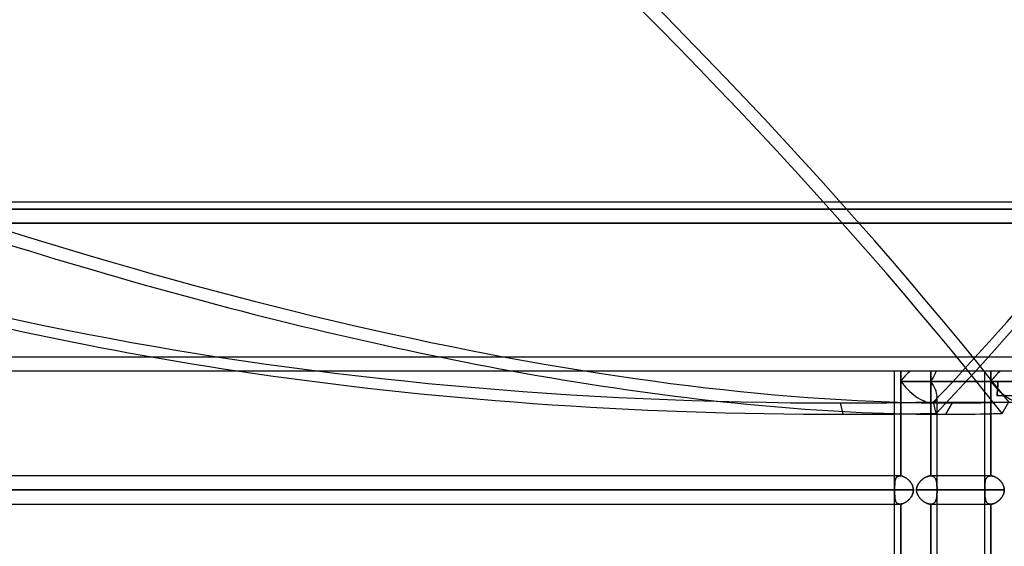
# Model space of a CAD drawing. Header units: millimetres. Extents: x -270 to 270, y -120 to 100.
# Tile 71 of 74: x 90 to 160, y -13 to 25. Entities that reach past the tile are written whole.
import ezdxf

# ---------------------------------------------------------------- set-up
doc = ezdxf.new("R2010")
doc.units = ezdxf.units.MM
doc.layers.add('MAIN-1', color=7, linetype='Continuous')
doc.layers.add('MAIN-2', color=7, linetype='Continuous')

msp = doc.modelspace()

# ---------------------------------------------------------------- linework, layer by layer
at = {"layer": 'MAIN-1'}
for p, q in [((250, 12), (-250, 12)), ((-250, 0), (250, 0)), ((152.013, -7.481), (152.013, 0)), ((152.456, 0), (152.456, -0.756)), ((152.456, -0.756), (152.456, -7.485)), ((152.456, -0.756), (160.292, -0.756)), ((161.361, -2.267), (154.593, -2.267)), ((155.036, -28.489), (155.036, -2.267)), ((158.425, -7.481), (158.425, -2.267)), ((158.867, -2.267), (158.867, -7.481)), ((152.399, -7.481), (-152.399, -7.481)), ((152.408, -7.481), (152.398, -7.481)), ((152.417, -7.482), (152.408, -7.481)), ((152.427, -7.482), (152.417, -7.482)), ((152.436, -7.483), (152.427, -7.482)), ((152.446, -7.484), (152.436, -7.483)), ((152.456, -7.485), (152.446, -7.484)), ((152.497, -7.491), (152.456, -7.485)), ((152.54, -7.501), (152.497, -7.491)), ((152.583, -7.513), (152.54, -7.501)), ((152.627, -7.529), (152.583, -7.513)), ((152.672, -7.548), (152.627, -7.529)), ((152.717, -7.57), (152.672, -7.548)), ((152.762, -7.594), (152.717, -7.57)), ((152.806, -7.622), (152.762, -7.594)), ((152.851, -7.651), (152.806, -7.622)), ((152.894, -7.684), (152.851, -7.651)), ((152.937, -7.718), (152.894, -7.684)), ((158.853, -7.481), (155.036, -7.481)), ((158.855, -7.481), (158.853, -7.481)), ((158.858, -7.481), (158.855, -7.481)), ((158.86, -7.481), (158.858, -7.481)), ((158.863, -7.481), (158.86, -7.481)), ((158.865, -7.481), (158.863, -7.481)), ((158.867, -7.481), (158.865, -7.481)), ((158.905, -7.484), (158.867, -7.481)), ((158.944, -7.489), (158.905, -7.484)), ((158.983, -7.497), (158.944, -7.489)), ((159.024, -7.507), (158.983, -7.497)), ((159.065, -7.52), (159.024, -7.507)), ((159.106, -7.536), (159.065, -7.52)), ((159.147, -7.554), (159.106, -7.536)), ((159.189, -7.574), (159.147, -7.554)), ((159.231, -7.597), (159.189, -7.574)), ((159.272, -7.621), (159.231, -7.597)), ((159.313, -7.648), (159.272, -7.621)), ((159.354, -7.677), (159.313, -7.648)), ((159.393, -7.707), (159.354, -7.677)), ((159.432, -7.74), (159.393, -7.707)), ((152.979, -7.755), (152.937, -7.718)), ((153.02, -7.793), (152.979, -7.755)), ((153.059, -7.834), (153.02, -7.793)), ((153.097, -7.876), (153.059, -7.834)), ((153.133, -7.92), (153.097, -7.876)), ((153.166, -7.966), (153.133, -7.92)), ((153.198, -8.013), (153.166, -7.966)), ((153.226, -8.061), (153.198, -8.013)), ((153.253, -8.111), (153.226, -8.061)), ((153.276, -8.162), (153.253, -8.111)), ((153.296, -8.214), (153.276, -8.162)), ((153.313, -8.267), (153.296, -8.214)), ((153.327, -8.322), (153.313, -8.267)), ((153.337, -8.377), (153.327, -8.322)), ((153.343, -8.433), (153.337, -8.377)), ((159.47, -7.774), (159.432, -7.74)), ((159.507, -7.81), (159.47, -7.774)), ((159.543, -7.847), (159.507, -7.81)), ((159.577, -7.886), (159.543, -7.847)), ((159.609, -7.926), (159.577, -7.886)), ((159.639, -7.968), (159.609, -7.926)), ((159.668, -8.01), (159.639, -7.968)), ((159.695, -8.054), (159.668, -8.01)), ((159.719, -8.099), (159.695, -8.054)), ((159.741, -8.144), (159.719, -8.099)), ((159.761, -8.191), (159.741, -8.144)), ((159.778, -8.239), (159.761, -8.191)), ((159.792, -8.288), (159.778, -8.239)), ((159.803, -8.337), (159.792, -8.288)), ((159.811, -8.387), (159.803, -8.337)), ((159.816, -8.438), (159.811, -8.387)), ((-153.345, -8.489), (153.345, -8.489)), ((153.055, -9.149), (153.092, -9.107)), ((153.092, -9.107), (153.128, -9.063)), ((153.128, -9.063), (153.162, -9.018)), ((153.162, -9.018), (153.194, -8.971)), ((153.194, -8.971), (153.223, -8.922)), ((153.223, -8.922), (153.25, -8.871)), ((153.25, -8.871), (153.274, -8.82)), ((153.274, -8.82), (153.295, -8.767)), ((153.295, -8.767), (153.313, -8.713)), ((153.313, -8.713), (153.326, -8.658)), ((153.326, -8.658), (153.336, -8.602)), ((153.336, -8.602), (153.343, -8.546)), ((153.345, -8.489), (153.343, -8.433)), ((153.343, -8.546), (153.345, -8.489)), ((155.036, -8.489), (159.818, -8.489)), ((159.538, -9.135), (159.572, -9.097)), ((159.572, -9.097), (159.604, -9.057)), ((159.604, -9.057), (159.635, -9.016)), ((159.635, -9.016), (159.664, -8.973)), ((159.664, -8.973), (159.691, -8.929)), ((159.691, -8.929), (159.716, -8.884)), ((159.716, -8.884), (159.739, -8.838)), ((159.739, -8.838), (159.759, -8.79)), ((159.759, -8.79), (159.777, -8.741)), ((159.777, -8.741), (159.791, -8.692)), ((159.791, -8.692), (159.803, -8.642)), ((159.803, -8.642), (159.811, -8.591)), ((159.811, -8.591), (159.816, -8.54)), ((159.818, -8.489), (159.816, -8.438)), ((159.816, -8.54), (159.818, -8.489)), ((-152.399, -9.496), (152.399, -9.496)), ((152.013, -17.481), (152.013, -9.496)), ((152.399, -9.496), (152.408, -9.496)), ((152.408, -9.496), (152.418, -9.496)), ((152.418, -9.496), (152.427, -9.495)), ((152.427, -9.495), (152.436, -9.495)), ((152.436, -9.495), (152.446, -9.494)), ((152.446, -9.494), (152.456, -9.493)), ((152.456, -9.493), (152.497, -9.487)), ((152.456, -9.493), (152.456, -17.485)), ((152.497, -9.487), (152.539, -9.477)), ((152.539, -9.477), (152.582, -9.464)), ((152.582, -9.464), (152.626, -9.449)), ((152.626, -9.449), (152.67, -9.43)), ((152.67, -9.43), (152.715, -9.409)), ((152.715, -9.409), (152.759, -9.384)), ((152.759, -9.384), (152.803, -9.358)), ((152.803, -9.358), (152.847, -9.328)), ((152.847, -9.328), (152.891, -9.297)), ((152.891, -9.297), (152.933, -9.263)), ((152.933, -9.263), (152.975, -9.227)), ((152.975, -9.227), (153.016, -9.189)), ((153.016, -9.189), (153.055, -9.149)), ((155.036, -9.496), (158.853, -9.496)), ((158.425, -17.481), (158.425, -9.496)), ((158.853, -9.496), (158.855, -9.496)), ((158.855, -9.496), (158.858, -9.496)), ((158.858, -9.496), (158.86, -9.496)), ((158.86, -9.496), (158.863, -9.496)), ((158.863, -9.496), (158.865, -9.496)), ((158.865, -9.496), (158.867, -9.496)), ((158.867, -9.496), (158.905, -9.494)), ((158.867, -9.496), (158.867, -17.481)), ((158.905, -9.494), (158.943, -9.489)), ((158.943, -9.489), (158.982, -9.481)), ((158.982, -9.481), (159.023, -9.471)), ((159.023, -9.471), (159.063, -9.458)), ((159.063, -9.458), (159.104, -9.442)), ((159.104, -9.442), (159.145, -9.425)), ((159.145, -9.425), (159.187, -9.405)), ((159.187, -9.405), (159.228, -9.383)), ((159.228, -9.383), (159.269, -9.358)), ((159.269, -9.358), (159.31, -9.332)), ((159.31, -9.332), (159.35, -9.304)), ((159.35, -9.304), (159.389, -9.273)), ((159.389, -9.273), (159.428, -9.241)), ((159.428, -9.241), (159.466, -9.208)), ((159.466, -9.208), (159.502, -9.172)), ((159.502, -9.172), (159.538, -9.135))]:
    msp.add_line(p, q, dxfattribs=at)
for centre, major_axis, ratio, start_param, end_param in [((200.707, 120.076), (204.47, 45.906), 0.559017, -2.177539, -1.952701), ((18.483, 120.076), (180.662, -106.191), 0.345492, -0.756228, -0.560388), ((153.524, -0.756), (-1.396, -1.396), 0.414214, -1.701696, -1.178097), ((153.524, -0.756), (-1.396, 1.396), 0.414214, 1.178097, 2.748894), ((200.707, 120.076), (204.47, 45.906), 0.559017, -1.952701, -1.934198), ((18.483, 120.076), (180.662, -106.191), 0.345492, -0.5363, -0.53139), ((18.483, 120.076), (180.662, -106.191), 0.345492, -0.53139, -0.508505)]:
    msp.add_ellipse(centre, major_axis=major_axis, ratio=ratio, start_param=start_param, end_param=end_param, dxfattribs=at)
at = {"layer": 'MAIN-2'}
for p, q in [((0, 11.5), (202.5, 11.5)), ((202.5, 11.5), (0, 11.5)), ((0, 10.5), (201.5, 10.5)), ((201.5, 10.5), (0, 10.5)), ((-249, 1), (249, 1)), ((152.456, -0.756), (152.456, 0)), ((154.593, 0), (154.593, -0.756)), ((158.867, -0.756), (158.867, 0)), ((154.593, -0.756), (154.593, 0)), ((158.425, -2.267), (158.425, 0)), ((158.867, 0), (158.867, -0.756)), ((152.456, -7.485), (152.456, -0.756)), ((160.292, -0.756), (152.456, -0.756)), ((154.593, -7.481), (154.593, -0.756)), ((159.36, -0.756), (154.593, -0.756)), ((154.593, -0.756), (154.593, -7.481)), ((154.593, -0.756), (159.36, -0.756)), ((158.867, -7.481), (158.867, -0.756)), ((158.867, -0.756), (158.867, -2.267)), ((158.867, -0.756), (163.065, -0.756)), ((163.635, -0.756), (158.867, -0.756)), ((159.333, -1.389), (159.328, -1.441)), ((159.328, -1.441), (159.333, -1.389)), ((159.337, -1.335), (159.333, -1.389)), ((159.333, -1.389), (159.337, -1.335)), ((159.341, -1.28), (159.337, -1.335)), ((159.337, -1.335), (159.341, -1.28)), ((159.345, -1.223), (159.341, -1.28)), ((159.341, -1.28), (159.345, -1.223)), ((159.348, -1.166), (159.345, -1.223)), ((159.345, -1.223), (159.348, -1.166)), ((159.351, -1.108), (159.348, -1.166)), ((159.348, -1.166), (159.351, -1.108)), ((159.354, -1.05), (159.351, -1.108)), ((159.351, -1.108), (159.354, -1.05)), ((159.356, -0.991), (159.354, -1.05)), ((159.354, -1.05), (159.356, -0.991)), ((159.358, -0.932), (159.356, -0.991)), ((159.356, -0.991), (159.358, -0.932)), ((159.359, -0.873), (159.358, -0.932)), ((159.358, -0.932), (159.359, -0.873)), ((159.36, -0.814), (159.359, -0.873)), ((159.359, -0.873), (159.36, -0.814)), ((162.429, -0.756), (159.36, -0.756)), ((159.36, -0.756), (159.36, -0.814)), ((159.36, -0.814), (159.36, -0.756)), ((155.036, -2.267), (155.036, -1.824)), ((159.301, -1.716), (159.297, -1.756)), ((159.297, -1.756), (159.301, -1.716)), ((159.297, -1.756), (162.162, -1.756)), ((159.306, -1.676), (159.301, -1.716)), ((159.301, -1.716), (159.306, -1.676)), ((159.31, -1.633), (159.306, -1.676)), ((159.306, -1.676), (159.31, -1.633)), ((159.314, -1.588), (159.31, -1.633)), ((159.31, -1.633), (159.314, -1.588)), ((159.319, -1.541), (159.314, -1.588)), ((159.314, -1.588), (159.319, -1.541)), ((159.324, -1.492), (159.319, -1.541)), ((159.319, -1.541), (159.324, -1.492)), ((159.328, -1.441), (159.324, -1.492)), ((159.324, -1.492), (159.328, -1.441)), ((148.135, -2.291), (148.317, -3.1)), ((154.965, -3.032), (154.783, -2.223)), ((156.118, -2.291), (155.642, -3.1)), ((159.657, -3.032), (160.133, -2.223)), ((152.013, -8.347), (152.013, -7.481)), ((152.077, -7.708), (152.065, -7.744)), ((152.067, -7.738), (152.078, -7.707)), ((152.092, -7.674), (152.077, -7.708)), ((152.078, -7.707), (152.09, -7.678)), ((152.09, -7.678), (152.105, -7.651)), ((152.109, -7.643), (152.092, -7.674)), ((152.105, -7.651), (152.12, -7.625)), ((152.128, -7.614), (152.109, -7.643)), ((152.12, -7.625), (152.137, -7.601)), ((152.149, -7.587), (152.128, -7.614)), ((152.137, -7.601), (152.156, -7.579)), ((152.173, -7.563), (152.149, -7.587)), ((152.156, -7.579), (152.177, -7.559)), ((152.198, -7.542), (152.173, -7.563)), ((152.177, -7.559), (152.199, -7.541)), ((152.226, -7.524), (152.198, -7.542)), ((152.199, -7.541), (152.223, -7.526)), ((152.223, -7.526), (152.248, -7.512)), ((152.256, -7.509), (152.226, -7.524)), ((152.248, -7.512), (152.275, -7.501)), ((152.289, -7.497), (152.256, -7.509)), ((152.275, -7.501), (152.304, -7.493)), ((152.324, -7.488), (152.289, -7.497)), ((152.304, -7.493), (152.334, -7.486)), ((152.36, -7.483), (152.324, -7.488)), ((152.334, -7.486), (152.366, -7.483)), ((152.398, -7.481), (152.36, -7.483)), ((152.366, -7.483), (152.399, -7.481)), ((152.399, -7.481), (152.408, -7.481)), ((152.408, -7.481), (152.417, -7.482)), ((152.417, -7.482), (152.427, -7.482)), ((152.427, -7.482), (152.436, -7.483)), ((152.436, -7.483), (152.446, -7.484)), ((152.446, -7.484), (152.456, -7.485)), ((152.456, -7.485), (152.497, -7.491)), ((152.497, -7.491), (152.539, -7.5)), ((152.539, -7.5), (152.582, -7.513)), ((152.582, -7.513), (152.626, -7.529)), ((152.626, -7.529), (152.67, -7.547)), ((152.67, -7.547), (152.715, -7.569)), ((152.715, -7.569), (152.759, -7.593)), ((152.759, -7.593), (152.803, -7.62)), ((152.803, -7.62), (152.847, -7.649)), ((152.847, -7.649), (152.891, -7.681)), ((152.891, -7.681), (152.933, -7.715)), ((154.045, -7.689), (154.002, -7.722)), ((154.009, -7.716), (154.052, -7.684)), ((154.089, -7.658), (154.045, -7.689)), ((154.052, -7.684), (154.096, -7.653)), ((154.134, -7.629), (154.089, -7.658)), ((154.096, -7.653), (154.14, -7.625)), ((154.179, -7.602), (154.134, -7.629)), ((154.14, -7.625), (154.185, -7.599)), ((154.225, -7.578), (154.179, -7.602)), ((154.185, -7.599), (154.23, -7.575)), ((154.27, -7.556), (154.225, -7.578)), ((154.23, -7.575), (154.275, -7.554)), ((154.316, -7.537), (154.27, -7.556)), ((154.275, -7.554), (154.32, -7.535)), ((154.362, -7.52), (154.316, -7.537)), ((154.32, -7.535), (154.365, -7.519)), ((154.407, -7.506), (154.362, -7.52)), ((154.365, -7.519), (154.409, -7.505)), ((154.451, -7.495), (154.407, -7.506)), ((154.409, -7.505), (154.453, -7.495)), ((154.495, -7.488), (154.451, -7.495)), ((154.453, -7.495), (154.496, -7.487)), ((154.537, -7.483), (154.495, -7.488)), ((154.496, -7.487), (154.538, -7.483)), ((154.578, -7.481), (154.537, -7.483)), ((154.538, -7.483), (154.578, -7.481)), ((154.578, -7.481), (154.581, -7.481)), ((154.581, -7.481), (154.578, -7.481)), ((155.036, -7.481), (154.578, -7.481)), ((154.581, -7.481), (154.583, -7.481)), ((154.583, -7.481), (154.581, -7.481)), ((154.583, -7.481), (154.586, -7.481)), ((154.586, -7.481), (154.583, -7.481)), ((154.586, -7.481), (154.588, -7.481)), ((154.588, -7.481), (154.586, -7.481)), ((154.588, -7.481), (154.591, -7.481)), ((154.591, -7.481), (154.588, -7.481)), ((154.591, -7.481), (154.593, -7.481)), ((154.593, -7.481), (154.591, -7.481)), ((154.629, -7.484), (154.593, -7.481)), ((154.593, -7.481), (154.629, -7.484)), ((154.664, -7.489), (154.629, -7.484)), ((154.629, -7.484), (154.664, -7.489)), ((154.698, -7.497), (154.664, -7.489)), ((154.664, -7.489), (154.697, -7.497)), ((154.697, -7.497), (154.728, -7.507)), ((154.729, -7.507), (154.698, -7.497)), ((154.728, -7.507), (154.758, -7.52)), ((154.759, -7.52), (154.729, -7.507)), ((154.758, -7.52), (154.786, -7.535)), ((154.787, -7.536), (154.759, -7.52)), ((154.786, -7.535), (154.812, -7.553)), ((154.813, -7.554), (154.787, -7.536)), ((154.812, -7.553), (154.837, -7.573)), ((154.838, -7.574), (154.813, -7.554)), ((154.837, -7.573), (154.859, -7.595)), ((154.861, -7.597), (154.838, -7.574)), ((154.859, -7.595), (154.88, -7.619)), ((154.882, -7.621), (154.861, -7.597)), ((154.88, -7.619), (154.9, -7.646)), ((154.901, -7.648), (154.882, -7.621)), ((154.9, -7.646), (154.917, -7.674)), ((154.919, -7.677), (154.901, -7.648)), ((154.917, -7.674), (154.933, -7.704)), ((154.935, -7.707), (154.919, -7.677)), ((154.933, -7.704), (154.948, -7.736)), ((154.949, -7.74), (154.935, -7.707)), ((158.425, -9.496), (158.425, -7.481)), ((158.517, -7.689), (158.502, -7.722)), ((158.505, -7.716), (158.52, -7.684)), ((158.534, -7.658), (158.517, -7.689)), ((158.52, -7.684), (158.537, -7.653)), ((158.553, -7.629), (158.534, -7.658)), ((158.537, -7.653), (158.556, -7.625)), ((158.574, -7.602), (158.553, -7.629)), ((158.556, -7.625), (158.577, -7.599)), ((158.597, -7.578), (158.574, -7.602)), ((158.577, -7.599), (158.6, -7.575)), ((158.622, -7.556), (158.597, -7.578)), ((158.6, -7.575), (158.625, -7.554)), ((158.649, -7.537), (158.622, -7.556)), ((158.625, -7.554), (158.651, -7.535)), ((158.678, -7.52), (158.649, -7.537)), ((158.651, -7.535), (158.68, -7.519)), ((158.709, -7.506), (158.678, -7.52)), ((158.68, -7.519), (158.711, -7.505)), ((158.743, -7.495), (158.709, -7.506)), ((158.711, -7.505), (158.744, -7.495)), ((158.778, -7.488), (158.743, -7.495)), ((158.744, -7.495), (158.779, -7.487)), ((158.814, -7.483), (158.778, -7.488)), ((158.779, -7.487), (158.815, -7.483)), ((158.853, -7.481), (158.814, -7.483)), ((158.815, -7.483), (158.853, -7.481)), ((158.853, -7.481), (158.855, -7.481)), ((158.855, -7.481), (158.858, -7.481)), ((158.858, -7.481), (158.86, -7.481)), ((158.86, -7.481), (158.863, -7.481)), ((158.863, -7.481), (158.865, -7.481)), ((158.865, -7.481), (158.867, -7.481)), ((158.867, -7.481), (158.905, -7.484)), ((158.905, -7.484), (158.943, -7.489)), ((158.943, -7.489), (158.982, -7.497)), ((158.982, -7.497), (159.023, -7.507)), ((159.023, -7.507), (159.063, -7.52)), ((159.063, -7.52), (159.104, -7.535)), ((159.104, -7.535), (159.145, -7.553)), ((159.145, -7.553), (159.187, -7.573)), ((159.187, -7.573), (159.228, -7.595)), ((159.228, -7.595), (159.269, -7.619)), ((159.269, -7.619), (159.31, -7.646)), ((159.31, -7.646), (159.35, -7.674)), ((159.35, -7.674), (159.389, -7.704)), ((159.389, -7.704), (159.428, -7.736)), ((152.014, -8.186), (152.013, -8.239)), ((152.013, -8.252), (152.014, -8.207)), ((152.013, -8.239), (152.013, -8.292)), ((152.013, -8.298), (152.013, -8.252)), ((152.013, -8.292), (152.013, -8.345)), ((152.013, -8.345), (152.013, -8.298)), ((152.013, -8.345), (152.013, -8.369)), ((152.013, -8.368), (152.013, -8.345)), ((152.013, -8.392), (152.013, -8.368)), ((152.013, -8.369), (152.013, -8.393)), ((152.013, -8.416), (152.013, -8.392)), ((152.013, -8.393), (152.013, -8.417)), ((152.014, -8.162), (152.015, -8.118)), ((152.015, -8.135), (152.014, -8.186)), ((152.014, -8.207), (152.014, -8.162)), ((152.015, -8.118), (152.017, -8.076)), ((152.016, -8.086), (152.015, -8.135)), ((152.019, -8.038), (152.016, -8.086)), ((152.017, -8.076), (152.019, -8.034)), ((152.022, -7.991), (152.019, -8.038)), ((152.019, -8.034), (152.021, -7.993)), ((152.021, -7.993), (152.025, -7.953)), ((152.025, -7.946), (152.022, -7.991)), ((152.031, -7.903), (152.025, -7.946)), ((152.025, -7.953), (152.029, -7.914)), ((152.029, -7.914), (152.034, -7.876)), ((152.037, -7.861), (152.031, -7.903)), ((152.034, -7.876), (152.041, -7.84)), ((152.045, -7.82), (152.037, -7.861)), ((152.041, -7.84), (152.048, -7.804)), ((152.054, -7.781), (152.045, -7.82)), ((152.048, -7.804), (152.057, -7.77)), ((152.065, -7.744), (152.054, -7.781)), ((152.057, -7.77), (152.067, -7.738)), ((152.933, -7.715), (152.975, -7.751)), ((152.975, -7.751), (153.016, -7.789)), ((153.016, -7.789), (153.055, -7.829)), ((153.055, -7.829), (153.092, -7.871)), ((153.092, -7.871), (153.128, -7.914)), ((153.128, -7.914), (153.162, -7.96)), ((153.162, -7.96), (153.194, -8.007)), ((153.194, -8.007), (153.223, -8.056)), ((153.223, -8.056), (153.25, -8.106)), ((153.25, -8.106), (153.274, -8.158)), ((153.274, -8.158), (153.295, -8.211)), ((153.295, -8.211), (153.313, -8.265)), ((153.313, -8.265), (153.326, -8.32)), ((153.326, -8.32), (153.336, -8.376)), ((153.336, -8.376), (153.343, -8.432)), ((153.574, -8.435), (153.58, -8.383)), ((153.58, -8.384), (153.574, -8.436)), ((153.58, -8.383), (153.59, -8.33)), ((153.589, -8.332), (153.58, -8.384)), ((153.602, -8.281), (153.589, -8.332)), ((153.59, -8.33), (153.603, -8.279)), ((153.619, -8.23), (153.602, -8.281)), ((153.603, -8.279), (153.619, -8.229)), ((153.619, -8.229), (153.638, -8.18)), ((153.638, -8.18), (153.619, -8.23)), ((153.638, -8.18), (153.661, -8.131)), ((153.661, -8.132), (153.638, -8.18)), ((153.661, -8.131), (153.686, -8.084)), ((153.686, -8.085), (153.661, -8.132)), ((153.686, -8.084), (153.714, -8.038)), ((153.713, -8.039), (153.686, -8.085)), ((153.743, -7.994), (153.713, -8.039)), ((153.714, -8.038), (153.744, -7.993)), ((153.775, -7.951), (153.743, -7.994)), ((153.744, -7.993), (153.777, -7.949)), ((153.808, -7.91), (153.775, -7.951)), ((153.777, -7.949), (153.811, -7.906)), ((153.844, -7.87), (153.808, -7.91)), ((153.811, -7.906), (153.848, -7.865)), ((153.881, -7.83), (153.844, -7.87)), ((153.848, -7.865), (153.886, -7.825)), ((153.92, -7.793), (153.881, -7.83)), ((153.886, -7.825), (153.926, -7.787)), ((153.96, -7.756), (153.92, -7.793)), ((153.926, -7.787), (153.967, -7.751)), ((154.002, -7.722), (153.96, -7.756)), ((153.967, -7.751), (154.009, -7.716)), ((154.948, -7.736), (154.961, -7.77)), ((154.962, -7.774), (154.949, -7.74)), ((154.961, -7.77), (154.972, -7.805)), ((154.973, -7.81), (154.962, -7.774)), ((154.972, -7.805), (154.982, -7.842)), ((154.984, -7.847), (154.973, -7.81)), ((154.982, -7.842), (154.991, -7.88)), ((154.992, -7.886), (154.984, -7.847)), ((154.991, -7.88), (154.999, -7.92)), ((155, -7.926), (154.992, -7.886)), ((154.999, -7.92), (155.005, -7.961)), ((155.006, -7.968), (155, -7.926)), ((155.005, -7.961), (155.011, -8.004)), ((155.012, -8.01), (155.006, -7.968)), ((155.011, -8.004), (155.016, -8.048)), ((155.016, -8.054), (155.012, -8.01)), ((155.016, -8.048), (155.02, -8.093)), ((155.02, -8.099), (155.016, -8.054)), ((155.02, -8.093), (155.023, -8.14)), ((155.023, -8.144), (155.02, -8.099)), ((155.023, -8.14), (155.025, -8.188)), ((155.025, -8.191), (155.023, -8.144)), ((155.025, -8.188), (155.027, -8.236)), ((155.027, -8.239), (155.025, -8.191)), ((155.027, -8.236), (155.029, -8.286)), ((155.029, -8.288), (155.027, -8.239)), ((155.029, -8.286), (155.03, -8.335)), ((155.03, -8.337), (155.029, -8.288)), ((155.03, -8.335), (155.03, -8.386)), ((155.03, -8.387), (155.03, -8.337)), ((155.03, -8.386), (155.031, -8.437)), ((155.031, -8.438), (155.03, -8.387)), ((158.426, -8.33), (158.427, -8.279)), ((158.427, -8.281), (158.426, -8.332)), ((158.426, -8.383), (158.426, -8.33)), ((158.426, -8.332), (158.426, -8.384)), ((158.426, -8.435), (158.426, -8.383)), ((158.426, -8.384), (158.426, -8.436)), ((158.427, -8.279), (158.428, -8.229)), ((158.428, -8.23), (158.427, -8.281)), ((158.428, -8.229), (158.429, -8.18)), ((158.429, -8.18), (158.428, -8.23)), ((158.429, -8.18), (158.431, -8.131)), ((158.431, -8.132), (158.429, -8.18)), ((158.431, -8.131), (158.433, -8.084)), ((158.433, -8.085), (158.431, -8.132)), ((158.433, -8.084), (158.437, -8.038)), ((158.437, -8.039), (158.433, -8.085)), ((158.437, -8.038), (158.441, -7.993)), ((158.441, -7.994), (158.437, -8.039)), ((158.441, -7.993), (158.446, -7.949)), ((158.446, -7.951), (158.441, -7.994)), ((158.446, -7.949), (158.452, -7.906)), ((158.452, -7.91), (158.446, -7.951)), ((158.452, -7.906), (158.46, -7.865)), ((158.459, -7.87), (158.452, -7.91)), ((158.467, -7.83), (158.459, -7.87)), ((158.46, -7.865), (158.469, -7.825)), ((158.477, -7.793), (158.467, -7.83)), ((158.469, -7.825), (158.479, -7.787)), ((158.489, -7.756), (158.477, -7.793)), ((158.479, -7.787), (158.491, -7.751)), ((158.502, -7.722), (158.489, -7.756)), ((158.491, -7.751), (158.505, -7.716)), ((159.428, -7.736), (159.466, -7.77)), ((159.466, -7.77), (159.502, -7.805)), ((159.502, -7.805), (159.538, -7.842)), ((159.538, -7.842), (159.572, -7.88)), ((159.572, -7.88), (159.604, -7.92)), ((159.604, -7.92), (159.635, -7.961)), ((159.635, -7.961), (159.664, -8.004)), ((159.664, -8.004), (159.691, -8.048)), ((159.691, -8.048), (159.716, -8.093)), ((159.716, -8.093), (159.739, -8.14)), ((159.739, -8.14), (159.759, -8.188)), ((159.759, -8.188), (159.777, -8.236)), ((159.777, -8.236), (159.791, -8.286)), ((159.791, -8.286), (159.803, -8.335)), ((159.803, -8.335), (159.811, -8.386)), ((159.811, -8.386), (159.816, -8.437)), ((153.345, -8.489), (-153.345, -8.489)), ((152.013, -8.489), (-152.013, -8.489)), ((-152.013, -8.489), (152.013, -8.489)), ((152.013, -8.44), (152.013, -8.416)), ((152.013, -8.417), (152.013, -8.441)), ((152.013, -8.465), (152.013, -8.44)), ((152.013, -8.441), (152.013, -8.465)), ((152.013, -8.465), (152.013, -8.489)), ((152.013, -8.489), (152.013, -8.465)), ((152.013, -8.489), (152.013, -8.513)), ((152.013, -8.513), (152.013, -8.489)), ((152.013, -8.513), (152.013, -8.537)), ((152.013, -8.537), (152.013, -8.513)), ((152.013, -8.537), (152.013, -8.561)), ((152.013, -8.561), (152.013, -8.537)), ((152.013, -8.561), (152.013, -8.585)), ((152.013, -8.585), (152.013, -8.561)), ((152.013, -8.585), (152.013, -8.609)), ((152.013, -8.608), (152.013, -8.585)), ((152.013, -8.632), (152.013, -8.608)), ((152.013, -8.609), (152.013, -8.633)), ((152.013, -9.496), (152.013, -8.63)), ((152.013, -8.686), (152.013, -8.632)), ((152.013, -8.633), (152.013, -8.68)), ((152.013, -8.68), (152.013, -8.726)), ((152.013, -8.739), (152.013, -8.686)), ((152.013, -8.726), (152.014, -8.771)), ((152.014, -8.791), (152.013, -8.739)), ((152.014, -8.771), (152.014, -8.815)), ((152.015, -8.842), (152.014, -8.791)), ((152.014, -8.815), (152.015, -8.859)), ((152.016, -8.892), (152.015, -8.842)), ((152.015, -8.859), (152.017, -8.902)), ((152.019, -8.94), (152.016, -8.892)), ((152.017, -8.902), (152.019, -8.944)), ((152.022, -8.986), (152.019, -8.94)), ((152.019, -8.944), (152.021, -8.985)), ((152.021, -8.985), (152.025, -9.025)), ((152.025, -9.031), (152.022, -8.986)), ((152.025, -9.025), (152.029, -9.064)), ((152.031, -9.075), (152.025, -9.031)), ((152.029, -9.064), (152.034, -9.101)), ((152.037, -9.117), (152.031, -9.075)), ((152.034, -9.101), (152.041, -9.138)), ((153.097, -9.101), (153.059, -9.144)), ((153.133, -9.057), (153.097, -9.101)), ((153.166, -9.012), (153.133, -9.057)), ((153.198, -8.965), (153.166, -9.012)), ((153.226, -8.916), (153.198, -8.965)), ((153.253, -8.867), (153.226, -8.916)), ((153.276, -8.816), (153.253, -8.867)), ((153.296, -8.764), (153.276, -8.816)), ((153.313, -8.71), (153.296, -8.764)), ((153.327, -8.656), (153.313, -8.71)), ((153.337, -8.6), (153.327, -8.656)), ((153.343, -8.545), (153.337, -8.6)), ((153.343, -8.432), (153.345, -8.489)), ((153.345, -8.489), (153.343, -8.545)), ((153.572, -8.489), (153.574, -8.435)), ((153.574, -8.436), (153.572, -8.489)), ((153.574, -8.542), (153.572, -8.489)), ((158.426, -8.489), (153.572, -8.489)), ((153.572, -8.489), (158.426, -8.489)), ((153.572, -8.489), (153.574, -8.542)), ((153.58, -8.594), (153.574, -8.542)), ((153.574, -8.542), (153.58, -8.595)), ((153.589, -8.646), (153.58, -8.594)), ((153.58, -8.595), (153.59, -8.647)), ((153.602, -8.697), (153.589, -8.646)), ((153.59, -8.647), (153.603, -8.698)), ((153.619, -8.747), (153.602, -8.697)), ((153.603, -8.698), (153.619, -8.748)), ((153.638, -8.797), (153.619, -8.747)), ((153.619, -8.748), (153.638, -8.798)), ((153.661, -8.846), (153.638, -8.797)), ((153.638, -8.798), (153.661, -8.846)), ((153.686, -8.893), (153.661, -8.846)), ((153.661, -8.846), (153.686, -8.893)), ((153.713, -8.939), (153.686, -8.893)), ((153.686, -8.893), (153.714, -8.94)), ((153.743, -8.983), (153.713, -8.939)), ((153.714, -8.94), (153.744, -8.985)), ((153.775, -9.026), (153.743, -8.983)), ((153.744, -8.985), (153.777, -9.029)), ((153.808, -9.068), (153.775, -9.026)), ((153.777, -9.029), (153.811, -9.071)), ((153.844, -9.108), (153.808, -9.068)), ((153.811, -9.071), (153.848, -9.113)), ((153.881, -9.147), (153.844, -9.108)), ((154.982, -9.135), (154.991, -9.097)), ((154.992, -9.091), (154.984, -9.13)), ((154.991, -9.097), (154.999, -9.057)), ((155, -9.051), (154.992, -9.091)), ((154.999, -9.057), (155.005, -9.016)), ((155.006, -9.01), (155, -9.051)), ((155.005, -9.016), (155.011, -8.973)), ((155.012, -8.967), (155.006, -9.01)), ((155.011, -8.973), (155.016, -8.929)), ((155.016, -8.924), (155.012, -8.967)), ((155.02, -8.879), (155.016, -8.924)), ((155.016, -8.929), (155.02, -8.884)), ((155.023, -8.833), (155.02, -8.879)), ((155.02, -8.884), (155.023, -8.838)), ((155.025, -8.786), (155.023, -8.833)), ((155.023, -8.838), (155.025, -8.79)), ((155.027, -8.738), (155.025, -8.786)), ((155.025, -8.79), (155.027, -8.741)), ((155.029, -8.69), (155.027, -8.738)), ((155.027, -8.741), (155.029, -8.692)), ((155.03, -8.64), (155.029, -8.69)), ((155.029, -8.692), (155.03, -8.642)), ((155.031, -8.54), (155.03, -8.59)), ((155.03, -8.591), (155.031, -8.54)), ((155.03, -8.59), (155.03, -8.64)), ((155.03, -8.642), (155.03, -8.591)), ((155.031, -8.437), (155.031, -8.489)), ((155.031, -8.489), (155.031, -8.438)), ((155.031, -8.489), (155.031, -8.54)), ((155.031, -8.54), (155.031, -8.489)), ((159.818, -8.489), (155.031, -8.489)), ((158.426, -8.489), (158.426, -8.435)), ((158.426, -8.436), (158.426, -8.489)), ((158.426, -8.489), (158.426, -8.542)), ((158.426, -8.542), (158.426, -8.489)), ((158.426, -8.542), (158.426, -8.595)), ((158.426, -8.594), (158.426, -8.542)), ((158.426, -8.646), (158.426, -8.594)), ((158.426, -8.595), (158.426, -8.647)), ((158.427, -8.697), (158.426, -8.646)), ((158.426, -8.647), (158.427, -8.698)), ((158.428, -8.747), (158.427, -8.697)), ((158.427, -8.698), (158.428, -8.749)), ((158.429, -8.797), (158.428, -8.747)), ((158.428, -8.749), (158.429, -8.798)), ((158.431, -8.846), (158.429, -8.797)), ((158.429, -8.798), (158.431, -8.846)), ((158.431, -8.846), (158.433, -8.893)), ((158.433, -8.893), (158.431, -8.846)), ((158.433, -8.893), (158.437, -8.94)), ((158.437, -8.939), (158.433, -8.893)), ((158.441, -8.983), (158.437, -8.939)), ((158.437, -8.94), (158.441, -8.985)), ((158.446, -9.026), (158.441, -8.983)), ((158.441, -8.985), (158.446, -9.029)), ((158.452, -9.068), (158.446, -9.026)), ((158.446, -9.029), (158.452, -9.071)), ((158.459, -9.108), (158.452, -9.068)), ((158.452, -9.071), (158.46, -9.113)), ((158.467, -9.147), (158.459, -9.108)), ((159.577, -9.091), (159.543, -9.13)), ((159.609, -9.051), (159.577, -9.091)), ((159.639, -9.01), (159.609, -9.051)), ((159.668, -8.967), (159.639, -9.01)), ((159.695, -8.924), (159.668, -8.967)), ((159.719, -8.879), (159.695, -8.924)), ((159.741, -8.833), (159.719, -8.879)), ((159.761, -8.786), (159.741, -8.833)), ((159.778, -8.738), (159.761, -8.786)), ((159.792, -8.69), (159.778, -8.738)), ((159.803, -8.64), (159.792, -8.69)), ((159.811, -8.59), (159.803, -8.64)), ((159.816, -8.54), (159.811, -8.59)), ((159.816, -8.437), (159.818, -8.489)), ((159.818, -8.489), (159.816, -8.54)), ((152.045, -9.157), (152.037, -9.117)), ((152.041, -9.138), (152.048, -9.173)), ((152.054, -9.196), (152.045, -9.157)), ((152.048, -9.173), (152.057, -9.207)), ((152.065, -9.234), (152.054, -9.196)), ((152.057, -9.207), (152.067, -9.239)), ((152.077, -9.27), (152.065, -9.234)), ((152.067, -9.239), (152.078, -9.27)), ((152.092, -9.303), (152.077, -9.27)), ((152.078, -9.27), (152.09, -9.299)), ((152.09, -9.299), (152.105, -9.327)), ((152.109, -9.335), (152.092, -9.303)), ((152.105, -9.327), (152.12, -9.353)), ((152.128, -9.364), (152.109, -9.335)), ((152.12, -9.353), (152.137, -9.376)), ((152.149, -9.391), (152.128, -9.364)), ((152.137, -9.376), (152.156, -9.398)), ((152.173, -9.414), (152.149, -9.391)), ((152.156, -9.398), (152.177, -9.418)), ((152.198, -9.435), (152.173, -9.414)), ((152.177, -9.418), (152.199, -9.436)), ((152.226, -9.454), (152.198, -9.435)), ((152.199, -9.436), (152.223, -9.452)), ((152.223, -9.452), (152.248, -9.465)), ((152.256, -9.469), (152.226, -9.454)), ((152.248, -9.465), (152.275, -9.476)), ((152.289, -9.481), (152.256, -9.469)), ((152.275, -9.476), (152.304, -9.485)), ((152.324, -9.489), (152.289, -9.481)), ((152.304, -9.485), (152.334, -9.491)), ((152.36, -9.494), (152.324, -9.489)), ((152.334, -9.491), (152.366, -9.495)), ((152.398, -9.496), (152.36, -9.494)), ((152.366, -9.495), (152.399, -9.496)), ((152.408, -9.496), (152.398, -9.496)), ((152.417, -9.496), (152.408, -9.496)), ((152.427, -9.495), (152.417, -9.496)), ((152.436, -9.495), (152.427, -9.495)), ((152.446, -9.494), (152.436, -9.495)), ((152.456, -9.493), (152.446, -9.494)), ((152.497, -9.486), (152.456, -9.493)), ((152.456, -17.485), (152.456, -9.493)), ((152.54, -9.477), (152.497, -9.486)), ((152.583, -9.464), (152.54, -9.477)), ((152.627, -9.448), (152.583, -9.464)), ((152.672, -9.429), (152.627, -9.448)), ((152.717, -9.408), (152.672, -9.429)), ((152.762, -9.383), (152.717, -9.408)), ((152.806, -9.356), (152.762, -9.383)), ((152.851, -9.326), (152.806, -9.356)), ((152.894, -9.294), (152.851, -9.326)), ((152.937, -9.26), (152.894, -9.294)), ((152.979, -9.223), (152.937, -9.26)), ((153.02, -9.184), (152.979, -9.223)), ((153.059, -9.144), (153.02, -9.184)), ((153.848, -9.113), (153.886, -9.152)), ((153.92, -9.185), (153.881, -9.147)), ((153.886, -9.152), (153.926, -9.19)), ((153.96, -9.221), (153.92, -9.185)), ((153.926, -9.19), (153.967, -9.227)), ((154.002, -9.256), (153.96, -9.221)), ((153.967, -9.227), (154.009, -9.261)), ((154.045, -9.289), (154.002, -9.256)), ((154.009, -9.261), (154.052, -9.294)), ((154.089, -9.32), (154.045, -9.289)), ((154.052, -9.294), (154.096, -9.324)), ((154.134, -9.349), (154.089, -9.32)), ((154.096, -9.324), (154.14, -9.353)), ((154.179, -9.376), (154.134, -9.349)), ((154.14, -9.353), (154.185, -9.379)), ((154.225, -9.4), (154.179, -9.376)), ((154.185, -9.379), (154.23, -9.403)), ((154.27, -9.422), (154.225, -9.4)), ((154.23, -9.403), (154.275, -9.424)), ((154.316, -9.441), (154.27, -9.422)), ((154.275, -9.424), (154.32, -9.443)), ((154.362, -9.458), (154.316, -9.441)), ((154.32, -9.443), (154.365, -9.459)), ((154.407, -9.471), (154.362, -9.458)), ((154.365, -9.459), (154.409, -9.472)), ((154.451, -9.482), (154.407, -9.471)), ((154.409, -9.472), (154.453, -9.483)), ((154.495, -9.49), (154.451, -9.482)), ((154.453, -9.483), (154.496, -9.49)), ((154.537, -9.495), (154.495, -9.49)), ((154.496, -9.49), (154.538, -9.495)), ((154.578, -9.496), (154.537, -9.495)), ((154.538, -9.495), (154.578, -9.496)), ((154.581, -9.496), (154.578, -9.496)), ((154.578, -9.496), (154.581, -9.496)), ((154.578, -9.496), (155.036, -9.496)), ((154.583, -9.496), (154.581, -9.496)), ((154.581, -9.496), (154.583, -9.496)), ((154.586, -9.496), (154.583, -9.496)), ((154.583, -9.496), (154.586, -9.496)), ((154.588, -9.496), (154.586, -9.496)), ((154.586, -9.496), (154.588, -9.496)), ((154.591, -9.496), (154.588, -9.496)), ((154.588, -9.496), (154.591, -9.496)), ((154.593, -9.496), (154.591, -9.496)), ((154.591, -9.496), (154.593, -9.496)), ((154.629, -9.494), (154.593, -9.496)), ((154.593, -9.496), (154.629, -9.494)), ((154.593, -17.481), (154.593, -9.496)), ((154.593, -9.496), (154.593, -17.481)), ((154.664, -9.488), (154.629, -9.494)), ((154.629, -9.494), (154.664, -9.489)), ((154.698, -9.481), (154.664, -9.488)), ((154.664, -9.489), (154.697, -9.481)), ((154.697, -9.481), (154.728, -9.471)), ((154.729, -9.47), (154.698, -9.481)), ((154.728, -9.471), (154.758, -9.458)), ((154.759, -9.457), (154.729, -9.47)), ((154.758, -9.458), (154.786, -9.442)), ((154.787, -9.442), (154.759, -9.457)), ((154.786, -9.442), (154.812, -9.425)), ((154.813, -9.424), (154.787, -9.442)), ((154.812, -9.425), (154.837, -9.405)), ((154.838, -9.404), (154.813, -9.424)), ((154.837, -9.405), (154.859, -9.383)), ((154.861, -9.381), (154.838, -9.404)), ((154.859, -9.383), (154.88, -9.358)), ((154.882, -9.356), (154.861, -9.381)), ((154.88, -9.358), (154.9, -9.332)), ((154.901, -9.33), (154.882, -9.356)), ((154.9, -9.332), (154.917, -9.304)), ((154.919, -9.301), (154.901, -9.33)), ((154.917, -9.304), (154.933, -9.273)), ((154.935, -9.27), (154.919, -9.301)), ((154.933, -9.273), (154.948, -9.241)), ((154.949, -9.238), (154.935, -9.27)), ((154.948, -9.241), (154.961, -9.208)), ((154.962, -9.203), (154.949, -9.238)), ((154.961, -9.208), (154.972, -9.172)), ((154.973, -9.168), (154.962, -9.203)), ((154.972, -9.172), (154.982, -9.135)), ((154.984, -9.13), (154.973, -9.168)), ((158.46, -9.113), (158.469, -9.152)), ((158.477, -9.185), (158.467, -9.147)), ((158.469, -9.152), (158.479, -9.19)), ((158.489, -9.221), (158.477, -9.185)), ((158.479, -9.19), (158.491, -9.227)), ((158.502, -9.256), (158.489, -9.221)), ((158.491, -9.227), (158.505, -9.261)), ((158.517, -9.289), (158.502, -9.256)), ((158.505, -9.261), (158.52, -9.294)), ((158.534, -9.32), (158.517, -9.289)), ((158.52, -9.294), (158.537, -9.324)), ((158.553, -9.349), (158.534, -9.32)), ((158.537, -9.324), (158.556, -9.353)), ((158.574, -9.376), (158.553, -9.349)), ((158.556, -9.353), (158.577, -9.379)), ((158.597, -9.4), (158.574, -9.376)), ((158.577, -9.379), (158.6, -9.403)), ((158.622, -9.422), (158.597, -9.4)), ((158.6, -9.403), (158.625, -9.424)), ((158.649, -9.441), (158.622, -9.422)), ((158.625, -9.424), (158.652, -9.443)), ((158.678, -9.458), (158.649, -9.441)), ((158.652, -9.443), (158.68, -9.459)), ((158.709, -9.471), (158.678, -9.458)), ((158.68, -9.459), (158.711, -9.472)), ((158.743, -9.482), (158.709, -9.471)), ((158.711, -9.472), (158.744, -9.483)), ((158.778, -9.49), (158.743, -9.482)), ((158.744, -9.483), (158.779, -9.49)), ((158.814, -9.495), (158.778, -9.49)), ((158.779, -9.49), (158.815, -9.495)), ((158.853, -9.496), (158.814, -9.495)), ((158.815, -9.495), (158.853, -9.496)), ((158.855, -9.496), (158.853, -9.496)), ((158.858, -9.496), (158.855, -9.496)), ((158.86, -9.496), (158.858, -9.496)), ((158.863, -9.496), (158.86, -9.496)), ((158.865, -9.496), (158.863, -9.496)), ((158.867, -9.496), (158.865, -9.496)), ((158.905, -9.494), (158.867, -9.496)), ((158.867, -17.481), (158.867, -9.496)), ((158.944, -9.488), (158.905, -9.494)), ((158.983, -9.481), (158.944, -9.488)), ((159.024, -9.47), (158.983, -9.481)), ((159.065, -9.457), (159.024, -9.47)), ((159.106, -9.442), (159.065, -9.457)), ((159.147, -9.424), (159.106, -9.442)), ((159.189, -9.404), (159.147, -9.424)), ((159.231, -9.381), (159.189, -9.404)), ((159.272, -9.356), (159.231, -9.381)), ((159.313, -9.33), (159.272, -9.356)), ((159.354, -9.301), (159.313, -9.33)), ((159.393, -9.27), (159.354, -9.301)), ((159.432, -9.238), (159.393, -9.27)), ((159.47, -9.203), (159.432, -9.238)), ((159.507, -9.168), (159.47, -9.203)), ((159.543, -9.13), (159.507, -9.168))]:
    msp.add_line(p, q, dxfattribs=at)
for centre, major_axis, ratio, start_param, end_param in [((-35.294, 44.405), (-221.312, 130.084), 0.345492, -2.416345, -1.788027), ((-57.582, 44.405), (-250.476, -56.235), 0.559017, 2.445529, 3.073847), ((-35.769, 43.595), (221.312, -130.084), 0.345492, 0.725247, 1.353566), ((-57.401, 43.595), (250.476, 56.235), 0.559017, -0.696064, -0.067745), ((200.525, 120.885), (-204.47, -45.906), 0.559017, 0.622838, 1.188892), ((18.959, 120.885), (-180.662, 106.191), 0.345492, 2.04415, 2.610203), ((200.707, 120.076), (204.47, 45.906), 0.559017, -2.518754, -2.177539), ((18.483, 120.076), (180.662, -106.191), 0.345492, -1.097443, -0.756228), ((153.524, -0.756), (-1.396, -1.396), 0.414214, -1.701696, -1.178097), ((153.524, -0.756), (-1.396, -1.396), 0.414214, 1.963495, 2.487094), ((153.524, -0.756), (-1.396, -1.396), 0.414214, 1.963495, 2.487094), ((159.936, -0.756), (-1.396, -1.396), 0.414214, -1.701696, -1.178097), ((159.936, -0.756), (-1.396, -1.396), 0.414214, -1.701696, -1.178097), ((153.524, -0.756), (-1.396, 1.396), 0.414214, 1.178097, 2.748894), ((153.524, -0.756), (-1.396, 1.396), 0.414214, -2.737442, -1.963495), ((153.524, -0.756), (-1.396, 1.396), 0.414214, -2.737442, -1.963495), ((159.936, -0.756), (-1.396, 1.396), 0.414214, 1.178097, 2.748894), ((159.936, -0.756), (-1.396, 1.396), 0.414214, 1.178097, 2.748894), ((153.524, -0.756), (-1.396, 1.396), 0.414214, 2.748894, 3.545744), ((153.524, -0.756), (-1.396, 1.396), 0.414214, 2.748894, 3.545744), ((200.525, 120.885), (-204.47, -45.906), 0.559017, 1.188892, 1.222109), ((18.959, 120.885), (-180.662, 106.191), 0.345492, 2.610203, 2.64342), ((200.707, 120.076), (204.47, 45.906), 0.559017, -1.934198, -1.919483), ((18.483, 120.076), (180.662, -106.191), 0.345492, -0.560388, -0.5363), ((18.483, 120.076), (180.662, -106.191), 0.345492, -0.508505, -0.498172)]:
    msp.add_ellipse(centre, major_axis=major_axis, ratio=ratio, start_param=start_param, end_param=end_param, dxfattribs=at)

doc.saveas('drawing.dxf')
